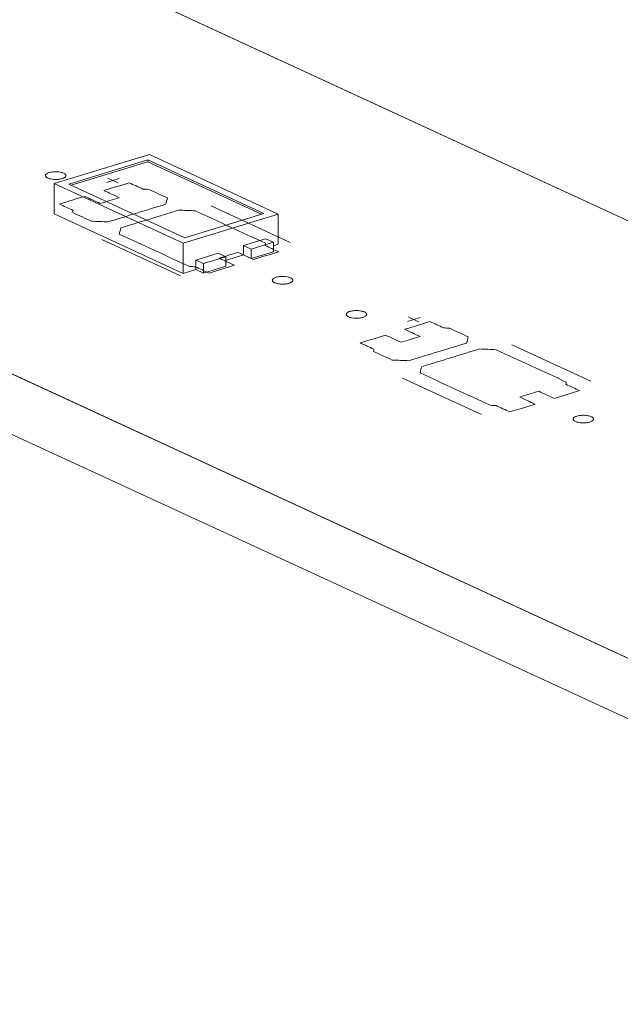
# Model space of a CAD drawing. Header units: inches. Extents: x -30 to 641, y 180 to 601.
# Tile 41 of 234: x 239 to 253, y 276 to 301. Entities that reach past the tile are written whole.
import ezdxf

# ---------------------------------------------------------------- set-up
doc = ezdxf.new("R2010")
doc.units = ezdxf.units.IN
doc.header["$MEASUREMENT"] = 0
doc.layers.add('1', color=7, linetype='Continuous')

# ---------------------------------------------------------------- blocks, each defined once
blk = doc.blocks.new('block 2906')
at = {"layer": '1', "color": 155, "lineweight": 18, "true_color": 0x4c7299}
blk.add_lwpolyline([(199.734, 320.52), (275.622, 285.513)], dxfattribs=at)
blk = doc.blocks.new('block 2919')
at = {"layer": '1', "color": 155, "lineweight": 18, "true_color": 0x4c7299}
blk.add_lwpolyline([(268.82, 277.947), (192.931, 312.954)], dxfattribs=at)
blk = doc.blocks.new('block 2996')
at = {"layer": '1', "color": 155, "lineweight": 18, "true_color": 0x4c7299}
blk.add_lwpolyline([(245.111, 295.802), (241.955, 297.258)], dxfattribs=at)
blk = doc.blocks.new('block 2997')
at = {"layer": '1', "color": 155, "lineweight": 18, "true_color": 0x4c7299}
blk.add_lwpolyline([(239.628, 296.547), (242.784, 295.091)], dxfattribs=at)
blk = doc.blocks.new('block 2998')
at = {"layer": '1', "color": 155, "lineweight": 18, "true_color": 0x4c7299}
blk.add_lwpolyline([(244.76, 295.816), (242.821, 295.223)], dxfattribs=at)
blk = doc.blocks.new('block 2999')
at = {"layer": '1', "color": 155, "lineweight": 18, "true_color": 0x4c7299}
blk.add_lwpolyline([(241.919, 297.126), (244.76, 295.816)], dxfattribs=at)
blk = doc.blocks.new('block 3000')
at = {"layer": '1', "color": 155, "lineweight": 18, "true_color": 0x4c7299}
blk.add_lwpolyline([(241.955, 297.258), (239.628, 296.547)], dxfattribs=at)
blk = doc.blocks.new('block 3001')
at = {"layer": '1', "color": 155, "lineweight": 18, "true_color": 0x4c7299}
blk.add_lwpolyline([(239.98, 296.534), (241.919, 297.126)], dxfattribs=at)
blk = doc.blocks.new('block 3002')
at = {"layer": '1', "color": 155, "lineweight": 18, "true_color": 0x4c7299}
blk.add_lwpolyline([(242.821, 295.223), (239.98, 296.534)], dxfattribs=at)
blk = doc.blocks.new('block 3003')
at = {"layer": '1', "color": 155, "lineweight": 18, "true_color": 0x4c7299}
blk.add_lwpolyline([(243.284, 294.589), (243.095, 294.676)], dxfattribs=at)
blk = doc.blocks.new('block 3004')
at = {"layer": '1', "color": 155, "lineweight": 18, "true_color": 0x4c7299}
blk.add_lwpolyline([(244.99, 295.11), (244.801, 295.198)], dxfattribs=at)
blk = doc.blocks.new('block 3005')
at = {"layer": '1', "color": 155, "lineweight": 18, "true_color": 0x4c7299}
blk.add_lwpolyline([(243.827, 294.755), (243.284, 294.589)], dxfattribs=at)
blk = doc.blocks.new('block 3006')
at = {"layer": '1', "color": 155, "lineweight": 18, "true_color": 0x4c7299}
blk.add_lwpolyline([(244.447, 294.944), (244.99, 295.11)], dxfattribs=at)
blk = doc.blocks.new('block 3007')
at = {"layer": '1', "color": 155, "lineweight": 18, "true_color": 0x4c7299}
blk.add_lwpolyline([(244.258, 295.032), (244.447, 294.944)], dxfattribs=at)
blk = doc.blocks.new('block 3008')
at = {"layer": '1', "color": 155, "lineweight": 18, "true_color": 0x4c7299}
blk.add_lwpolyline([(242.784, 295.091), (245.111, 295.802)], dxfattribs=at)
blk = doc.blocks.new('block 3540')
at = {"layer": '1', "color": 155, "lineweight": 18, "true_color": 0x4c7299}
blk.add_lwpolyline([(243.638, 294.842), (243.827, 294.755)], dxfattribs=at)
blk = doc.blocks.new('block 3844')
at = {"layer": '1', "color": 155, "lineweight": 18, "true_color": 0x4c7299}
blk.add_lwpolyline([(268.82, 276.464), (192.931, 311.471)], dxfattribs=at)
blk = doc.blocks.new('block 3962')
at = {"layer": '1', "color": 155, "lineweight": 18, "true_color": 0x4c7299}
blk.add_lwpolyline([(239.628, 296.547), (239.628, 295.806)], dxfattribs=at)
blk = doc.blocks.new('block 3963')
at = {"layer": '1', "color": 155, "lineweight": 18, "true_color": 0x4c7299}
blk.add_lwpolyline([(242.784, 295.091), (242.784, 294.35)], dxfattribs=at)
blk = doc.blocks.new('block 3964')
at = {"layer": '1', "color": 155, "lineweight": 18, "true_color": 0x4c7299}
blk.add_lwpolyline([(245.111, 295.802), (245.111, 295.061)], dxfattribs=at)
blk = doc.blocks.new('block 3965')
at = {"layer": '1', "color": 155, "lineweight": 18, "true_color": 0x4c7299}
blk.add_lwpolyline([(241.919, 297.08), (241.919, 297.126)], dxfattribs=at)
blk = doc.blocks.new('block 3966')
at = {"layer": '1', "color": 155, "lineweight": 18, "true_color": 0x4c7299}
blk.add_lwpolyline([(240.04, 296.506), (241.919, 297.08)], dxfattribs=at)
blk = doc.blocks.new('block 3967')
at = {"layer": '1', "color": 155, "lineweight": 18, "true_color": 0x4c7299}
blk.add_lwpolyline([(241.919, 297.08), (244.699, 295.797)], dxfattribs=at)
blk = doc.blocks.new('block 3968')
at = {"layer": '1', "color": 155, "lineweight": 18, "true_color": 0x4c7299}
blk.add_lwpolyline([(243.095, 294.676), (243.095, 294.445)], dxfattribs=at)
blk = doc.blocks.new('block 3969')
at = {"layer": '1', "color": 155, "lineweight": 18, "true_color": 0x4c7299}
blk.add_lwpolyline([(244.258, 295.032), (244.258, 294.8)], dxfattribs=at)
blk = doc.blocks.new('block 3970')
at = {"layer": '1', "color": 155, "lineweight": 18, "true_color": 0x4c7299}
blk.add_lwpolyline([(243.095, 294.676), (243.638, 294.842)], dxfattribs=at)
blk = doc.blocks.new('block 3971')
at = {"layer": '1', "color": 155, "lineweight": 18, "true_color": 0x4c7299}
blk.add_lwpolyline([(243.827, 294.755), (243.827, 294.523)], dxfattribs=at)
blk = doc.blocks.new('block 3972')
at = {"layer": '1', "color": 155, "lineweight": 18, "true_color": 0x4c7299}
blk.add_lwpolyline([(243.284, 294.589), (243.284, 294.357)], dxfattribs=at)
blk = doc.blocks.new('block 3973')
at = {"layer": '1', "color": 155, "lineweight": 18, "true_color": 0x4c7299}
blk.add_lwpolyline([(244.447, 294.944), (244.447, 294.713)], dxfattribs=at)
blk = doc.blocks.new('block 3974')
at = {"layer": '1', "color": 155, "lineweight": 18, "true_color": 0x4c7299}
blk.add_lwpolyline([(244.99, 295.11), (244.99, 294.879)], dxfattribs=at)
blk = doc.blocks.new('block 3975')
at = {"layer": '1', "color": 155, "lineweight": 18, "true_color": 0x4c7299}
blk.add_lwpolyline([(244.801, 295.198), (244.258, 295.032)], dxfattribs=at)
blk = doc.blocks.new('block 3976')
at = {"layer": '1', "color": 155, "lineweight": 18, "true_color": 0x4c7299}
blk.add_lwpolyline([(243.827, 294.523), (243.284, 294.357)], dxfattribs=at)
blk = doc.blocks.new('block 3977')
at = {"layer": '1', "color": 155, "lineweight": 18, "true_color": 0x4c7299}
blk.add_lwpolyline([(244.447, 294.713), (244.99, 294.879)], dxfattribs=at)
blk = doc.blocks.new('block 3978')
at = {"layer": '1', "color": 155, "lineweight": 18, "true_color": 0x4c7299}
blk.add_lwpolyline([(244.258, 294.8), (244.447, 294.713)], dxfattribs=at)
blk = doc.blocks.new('block 3979')
at = {"layer": '1', "color": 155, "lineweight": 18, "true_color": 0x4c7299}
blk.add_lwpolyline([(243.284, 294.357), (243.095, 294.445)], dxfattribs=at)
blk = doc.blocks.new('block 3980')
at = {"layer": '1', "color": 155, "lineweight": 18, "true_color": 0x4c7299}
blk.add_lwpolyline([(242.784, 294.35), (243.095, 294.445)], dxfattribs=at)
blk = doc.blocks.new('block 3981')
at = {"layer": '1', "color": 155, "lineweight": 18, "true_color": 0x4c7299}
blk.add_lwpolyline([(244.99, 295.024), (245.111, 295.061)], dxfattribs=at)
blk = doc.blocks.new('block 3982')
at = {"layer": '1', "color": 155, "lineweight": 18, "true_color": 0x4c7299}
blk.add_lwpolyline([(243.827, 294.668), (244.258, 294.8)], dxfattribs=at)
blk = doc.blocks.new('block 3983')
at = {"layer": '1', "color": 155, "lineweight": 18, "true_color": 0x4c7299}
blk.add_lwpolyline([(239.628, 295.806), (242.784, 294.35)], dxfattribs=at)
blk = doc.blocks.new('block 4689')
at = {"layer": '1', "color": 18, "lineweight": 13, "true_color": 0x4c0000}
blk.add_lwpolyline([(199.734, 320.52), (275.622, 285.513)], dxfattribs=at)
blk = doc.blocks.new('block 4690')
at = {"layer": '1', "color": 18, "lineweight": 13, "true_color": 0x4c0000}
blk.add_lwpolyline([(268.82, 277.947), (192.931, 312.954)], dxfattribs=at)
blk = doc.blocks.new('block 4692')
at = {"layer": '1', "color": 18, "lineweight": 13, "true_color": 0x4c0000}
blk.add_lwpolyline([(268.82, 277.947), (192.931, 312.954)], dxfattribs=at)
blk = doc.blocks.new('block 4693')
at = {"layer": '1', "color": 18, "lineweight": 13, "true_color": 0x4c0000}
blk.add_lwpolyline([(199.734, 320.52), (275.622, 285.513)], dxfattribs=at)
blk = doc.blocks.new('block 4751')
at = {"layer": '1', "color": 18, "lineweight": 13, "true_color": 0x4c0000}
blk.add_lwpolyline([(242.719, 294.29), (240.787, 295.181)], dxfattribs=at)
blk = doc.blocks.new('block 4763')
at = {"layer": '1', "color": 252, "lineweight": 13, "true_color": 0x848484}
blk.add_lwpolyline([(250.083, 290.893), (248.152, 291.784)], dxfattribs=at)
blk = doc.blocks.new('block 4880')
at = {"layer": '1', "color": 18, "lineweight": 13, "true_color": 0x4c0000}
blk.add_lwpolyline([(245.398, 295.108), (243.466, 295.999)], dxfattribs=at)
blk = doc.blocks.new('block 4881')
at = {"layer": '1', "color": 18, "lineweight": 13, "true_color": 0x4c0000}
blk.add_lwpolyline([(240.937, 296.678), (241.19, 296.562)], dxfattribs=at)
blk = doc.blocks.new('block 4882')
at = {"layer": '1', "color": 18, "lineweight": 13, "true_color": 0x4c0000}
blk.add_lwpolyline([(240.908, 296.573), (241.219, 296.668)], dxfattribs=at)
blk = doc.blocks.new('block 4916')
at = {"layer": '1', "color": 252, "lineweight": 13, "true_color": 0x848484}
blk.add_lwpolyline([(252.762, 291.711), (250.83, 292.602)], dxfattribs=at)
blk = doc.blocks.new('block 4917')
at = {"layer": '1', "color": 252, "lineweight": 13, "true_color": 0x848484}
blk.add_lwpolyline([(248.302, 293.281), (248.554, 293.165)], dxfattribs=at)
blk = doc.blocks.new('block 4918')
at = {"layer": '1', "color": 252, "lineweight": 13, "true_color": 0x848484}
blk.add_lwpolyline([(248.273, 293.176), (248.583, 293.271)], dxfattribs=at)
blk = doc.blocks.new('block 4956')
at = {"layer": '1', "color": 18, "lineweight": 13, "true_color": 0x4c0000}
blk.add_lwpolyline([(242.719, 294.29), (240.787, 295.181)], dxfattribs=at)
blk = doc.blocks.new('block 4962')
at = {"layer": '1', "color": 18, "lineweight": 13, "true_color": 0x4c0000}
blk.add_lwpolyline([(240.937, 296.678), (241.19, 296.562)], dxfattribs=at)
blk = doc.blocks.new('block 4970')
at = {"layer": '1', "color": 18, "lineweight": 13, "true_color": 0x4c0000}
blk.add_lwpolyline([(245.398, 295.108), (243.466, 295.999)], dxfattribs=at)
blk = doc.blocks.new('block 4976')
at = {"layer": '1', "color": 18, "lineweight": 13, "true_color": 0x4c0000}
blk.add_lwpolyline([(240.908, 296.573), (241.219, 296.668)], dxfattribs=at)
blk = doc.blocks.new('block 5071')
at = {"layer": '1', "color": 252, "lineweight": 13, "true_color": 0x848484}
blk.add_lwpolyline([(250.083, 290.893), (248.152, 291.784)], dxfattribs=at)
blk = doc.blocks.new('block 5072')
at = {"layer": '1', "color": 252, "lineweight": 13, "true_color": 0x848484}
blk.add_lwpolyline([(248.273, 293.176), (248.583, 293.271)], dxfattribs=at)
blk = doc.blocks.new('block 5073')
at = {"layer": '1', "color": 252, "lineweight": 13, "true_color": 0x848484}
blk.add_lwpolyline([(248.302, 293.281), (248.554, 293.165)], dxfattribs=at)
blk = doc.blocks.new('block 5074')
at = {"layer": '1', "color": 252, "lineweight": 13, "true_color": 0x848484}
blk.add_lwpolyline([(252.762, 291.711), (250.83, 292.602)], dxfattribs=at)
blk = doc.blocks.new('block 8458')
at = {"layer": '1', "color": 18, "lineweight": 13, "true_color": 0x4c0000}
for points in [[(268.82, 277.947), (221.599, 299.729), (197.988, 310.621), (195.037, 311.982), (193.561, 312.663)], [(189.956, 325.03), (195.859, 322.308), (196.597, 321.967), (196.357, 321.66), (195.823, 320.809), (197.582, 320.236), (199.773, 320.502), (223.384, 309.611), (270.605, 287.828)]]:
    blk.add_lwpolyline(points, dxfattribs=at)
blk = doc.blocks.new('block 8519')
at = {"layer": '1', "color": 18, "lineweight": 13, "true_color": 0x4c0000}
blk.add_lwpolyline([(239.503, 296.816), (239.522, 296.821), (239.542, 296.826), (239.565, 296.83), (239.588, 296.833), (239.612, 296.835), (239.637, 296.837), (239.687, 296.837), (239.711, 296.835), (239.735, 296.833), (239.778, 296.826), (239.799, 296.821), (239.819, 296.816), (239.838, 296.81), (239.854, 296.803), (239.869, 296.795), (239.882, 296.787), (239.892, 296.778), (239.9, 296.77), (239.906, 296.761), (239.909, 296.752), (239.911, 296.743), (239.909, 296.734), (239.906, 296.725), (239.9, 296.716), (239.891, 296.707), (239.88, 296.698), (239.867, 296.69), (239.852, 296.683), (239.836, 296.676), (239.818, 296.67), (239.799, 296.665), (239.778, 296.661), (239.756, 296.657), (239.733, 296.653), (239.708, 296.651), (239.684, 296.65), (239.634, 296.65), (239.61, 296.651), (239.586, 296.654), (239.543, 296.661), (239.522, 296.665), (239.502, 296.671), (239.483, 296.677), (239.466, 296.684), (239.452, 296.692), (239.439, 296.7), (239.429, 296.708), (239.421, 296.717), (239.415, 296.725), (239.412, 296.734), (239.41, 296.743), (239.412, 296.752), (239.415, 296.762), (239.421, 296.771), (239.43, 296.78), (239.441, 296.788), (239.454, 296.796), (239.469, 296.804), (239.485, 296.81), (239.503, 296.816)], dxfattribs=at)
blk = doc.blocks.new('block 8520')
at = {"layer": '1', "color": 18, "lineweight": 13, "true_color": 0x4c0000}
blk.add_lwpolyline([(245.057, 294.254), (245.076, 294.259), (245.097, 294.264), (245.119, 294.268), (245.143, 294.271), (245.167, 294.273), (245.192, 294.274), (245.242, 294.274), (245.266, 294.273), (245.289, 294.271), (245.333, 294.264), (245.354, 294.259), (245.374, 294.254), (245.392, 294.247), (245.409, 294.24), (245.424, 294.233), (245.437, 294.225), (245.447, 294.216), (245.455, 294.207), (245.461, 294.199), (245.464, 294.19), (245.465, 294.181), (245.464, 294.172), (245.46, 294.163), (245.454, 294.153), (245.446, 294.145), (245.435, 294.136), (245.422, 294.128), (245.407, 294.121), (245.391, 294.114), (245.373, 294.108), (245.354, 294.103), (245.333, 294.098), (245.311, 294.094), (245.288, 294.091), (245.263, 294.089), (245.238, 294.087), (245.189, 294.088), (245.164, 294.089), (245.141, 294.091), (245.097, 294.098), (245.076, 294.103), (245.057, 294.108), (245.038, 294.115), (245.021, 294.122), (245.006, 294.129), (244.994, 294.137), (244.983, 294.146), (244.975, 294.154), (244.97, 294.163), (244.966, 294.172), (244.965, 294.181), (244.966, 294.19), (244.97, 294.199), (244.976, 294.208), (244.985, 294.217), (244.995, 294.226), (245.008, 294.234), (245.023, 294.241), (245.04, 294.248), (245.057, 294.254)], dxfattribs=at)
blk = doc.blocks.new('block 8521')
at = {"layer": '1', "color": 18, "lineweight": 13, "true_color": 0x4c0000}
blk.add_open_spline([(244.501, 294.689), (244.708, 294.752), (244.915, 294.815), (245.122, 294.878), (245.01, 294.93), (244.898, 294.981), (244.787, 295.033), (244.79, 295.051), (244.793, 295.069), (244.797, 295.088), (244.224, 295.352), (243.651, 295.616), (243.078, 295.881), (242.943, 295.886), (242.807, 295.891), (242.672, 295.897), (242.2, 295.753), (241.729, 295.608), (241.257, 295.464), (241.244, 295.414), (241.23, 295.363), (241.217, 295.312), (241.789, 295.048), (242.362, 294.783), (242.935, 294.519), (242.984, 294.516), (243.032, 294.514), (243.081, 294.511), (243.192, 294.46), (243.304, 294.409), (243.415, 294.357), (243.622, 294.42), (243.829, 294.483), (244.036, 294.547), (243.909, 294.605), (243.783, 294.663), (243.657, 294.721), (243.812, 294.769), (243.967, 294.816), (244.122, 294.864), (244.249, 294.805), (244.375, 294.747), (244.501, 294.689)], degree=3, knots=[0, 0, 0, 0, 1, 1, 1, 2, 2, 2, 3, 3, 3, 4, 4, 4, 5, 5, 5, 6, 6, 6, 7, 7, 7, 8, 8, 8, 9, 9, 9, 10, 10, 10, 11, 11, 11, 12, 12, 12, 13, 13, 13, 14, 14, 14, 14], dxfattribs=at)
blk = doc.blocks.new('block 8522')
at = {"layer": '1', "color": 18, "lineweight": 13, "true_color": 0x4c0000}
blk.add_open_spline([(244.501, 294.689), (244.708, 294.752), (244.915, 294.815), (245.122, 294.878), (245.01, 294.93), (244.898, 294.981), (244.787, 295.033), (244.79, 295.051), (244.793, 295.069), (244.797, 295.088), (244.224, 295.352), (243.651, 295.616), (243.078, 295.881), (242.943, 295.886), (242.807, 295.891), (242.672, 295.897), (242.2, 295.753), (241.729, 295.608), (241.257, 295.464), (241.244, 295.414), (241.23, 295.363), (241.217, 295.312), (241.789, 295.048), (242.362, 294.783), (242.935, 294.519), (242.984, 294.516), (243.032, 294.514), (243.081, 294.511), (243.192, 294.46), (243.304, 294.409), (243.415, 294.357), (243.622, 294.42), (243.829, 294.483), (244.036, 294.547), (243.909, 294.605), (243.783, 294.663), (243.657, 294.721), (243.812, 294.769), (243.967, 294.816), (244.122, 294.864), (244.249, 294.805), (244.375, 294.747), (244.501, 294.689)], degree=3, knots=[0, 0, 0, 0, 1, 1, 1, 2, 2, 2, 3, 3, 3, 4, 4, 4, 5, 5, 5, 6, 6, 6, 7, 7, 7, 8, 8, 8, 9, 9, 9, 10, 10, 10, 11, 11, 11, 12, 12, 12, 13, 13, 13, 14, 14, 14, 14], dxfattribs=at)
blk = doc.blocks.new('block 8523')
at = {"layer": '1', "color": 18, "lineweight": 13, "true_color": 0x4c0000}
blk.add_open_spline([(242.397, 296.195), (242.383, 296.144), (242.37, 296.093), (242.356, 296.042), (241.885, 295.898), (241.413, 295.754), (240.941, 295.61), (240.806, 295.615), (240.671, 295.621), (240.535, 295.626), (240.383, 295.696), (240.231, 295.766), (240.079, 295.837), (240.082, 295.855), (240.086, 295.873), (240.089, 295.891), (239.977, 295.943), (239.866, 295.994), (239.754, 296.046), (239.961, 296.109), (240.168, 296.172), (240.375, 296.235), (240.501, 296.177), (240.627, 296.119), (240.753, 296.061), (240.908, 296.108), (241.064, 296.156), (241.219, 296.203), (241.092, 296.261), (240.966, 296.319), (240.84, 296.378), (241.047, 296.441), (241.254, 296.504), (241.46, 296.567), (241.572, 296.516), (241.684, 296.464), (241.795, 296.413), (241.844, 296.41), (241.892, 296.408), (241.94, 296.405), (242.092, 296.335), (242.245, 296.265), (242.397, 296.195)], degree=3, knots=[0, 0, 0, 0, 1, 1, 1, 2, 2, 2, 3, 3, 3, 4, 4, 4, 5, 5, 5, 6, 6, 6, 7, 7, 7, 8, 8, 8, 9, 9, 9, 10, 10, 10, 11, 11, 11, 12, 12, 12, 13, 13, 13, 14, 14, 14, 14], dxfattribs=at)
blk = doc.blocks.new('block 8524')
at = {"layer": '1', "color": 18, "lineweight": 13, "true_color": 0x4c0000}
blk.add_open_spline([(242.397, 296.195), (242.383, 296.144), (242.37, 296.093), (242.356, 296.042), (241.885, 295.898), (241.413, 295.754), (240.941, 295.61), (240.806, 295.615), (240.671, 295.621), (240.535, 295.626), (240.383, 295.696), (240.231, 295.766), (240.079, 295.837), (240.082, 295.855), (240.086, 295.873), (240.089, 295.891), (239.977, 295.943), (239.866, 295.994), (239.754, 296.046), (239.961, 296.109), (240.168, 296.172), (240.375, 296.235), (240.501, 296.177), (240.627, 296.119), (240.753, 296.061), (240.908, 296.108), (241.064, 296.156), (241.219, 296.203), (241.092, 296.261), (240.966, 296.319), (240.84, 296.378), (241.047, 296.441), (241.254, 296.504), (241.46, 296.567), (241.572, 296.516), (241.684, 296.464), (241.795, 296.413), (241.844, 296.41), (241.892, 296.408), (241.94, 296.405), (242.092, 296.335), (242.245, 296.265), (242.397, 296.195)], degree=3, knots=[0, 0, 0, 0, 1, 1, 1, 2, 2, 2, 3, 3, 3, 4, 4, 4, 5, 5, 5, 6, 6, 6, 7, 7, 7, 8, 8, 8, 9, 9, 9, 10, 10, 10, 11, 11, 11, 12, 12, 12, 13, 13, 13, 14, 14, 14, 14], dxfattribs=at)
blk = doc.blocks.new('block 8663')
at = {"layer": '1', "color": 252, "lineweight": 13, "true_color": 0x848484}
blk.add_lwpolyline([(246.867, 293.419), (246.886, 293.424), (246.907, 293.429), (246.929, 293.433), (246.952, 293.436), (246.977, 293.438), (247.002, 293.44), (247.051, 293.44), (247.076, 293.438), (247.099, 293.436), (247.143, 293.429), (247.164, 293.424), (247.183, 293.419), (247.202, 293.413), (247.219, 293.406), (247.234, 293.398), (247.246, 293.39), (247.257, 293.381), (247.265, 293.373), (247.27, 293.364), (247.274, 293.355), (247.275, 293.346), (247.274, 293.337), (247.27, 293.328), (247.264, 293.319), (247.255, 293.31), (247.244, 293.301), (247.231, 293.293), (247.217, 293.286), (247.2, 293.279), (247.183, 293.273), (247.163, 293.268), (247.143, 293.263), (247.12, 293.259), (247.097, 293.256), (247.073, 293.254), (247.048, 293.253), (246.998, 293.253), (246.974, 293.254), (246.951, 293.257), (246.907, 293.263), (246.886, 293.268), (246.866, 293.274), (246.848, 293.28), (246.831, 293.287), (246.816, 293.295), (246.803, 293.303), (246.793, 293.311), (246.785, 293.32), (246.779, 293.328), (246.776, 293.337), (246.775, 293.346), (246.776, 293.355), (246.779, 293.365), (246.786, 293.374), (246.794, 293.383), (246.805, 293.391), (246.818, 293.399), (246.833, 293.406), (246.849, 293.413), (246.867, 293.419)], dxfattribs=at)
blk = doc.blocks.new('block 8664')
at = {"layer": '1', "color": 252, "lineweight": 13, "true_color": 0x848484}
blk.add_lwpolyline([(252.422, 290.857), (252.441, 290.862), (252.461, 290.867), (252.484, 290.871), (252.507, 290.874), (252.531, 290.876), (252.556, 290.877), (252.606, 290.877), (252.63, 290.876), (252.654, 290.874), (252.697, 290.867), (252.718, 290.862), (252.738, 290.856), (252.757, 290.85), (252.773, 290.843), (252.788, 290.836), (252.801, 290.827), (252.811, 290.819), (252.819, 290.81), (252.825, 290.802), (252.828, 290.793), (252.83, 290.784), (252.828, 290.775), (252.825, 290.766), (252.819, 290.756), (252.81, 290.748), (252.799, 290.739), (252.786, 290.731), (252.771, 290.724), (252.755, 290.717), (252.737, 290.711), (252.718, 290.706), (252.697, 290.701), (252.675, 290.697), (252.652, 290.694), (252.627, 290.692), (252.603, 290.69), (252.553, 290.691), (252.529, 290.692), (252.505, 290.694), (252.462, 290.701), (252.441, 290.706), (252.421, 290.711), (252.402, 290.718), (252.385, 290.725), (252.371, 290.732), (252.358, 290.74), (252.348, 290.749), (252.34, 290.757), (252.334, 290.766), (252.331, 290.775), (252.329, 290.784), (252.331, 290.793), (252.334, 290.802), (252.34, 290.811), (252.349, 290.82), (252.36, 290.829), (252.373, 290.837), (252.387, 290.844), (252.404, 290.851), (252.422, 290.857)], dxfattribs=at)
blk = doc.blocks.new('block 8665')
at = {"layer": '1', "color": 252, "lineweight": 13, "true_color": 0x848484}
blk.add_open_spline([(251.865, 291.292), (252.072, 291.355), (252.279, 291.418), (252.486, 291.481), (252.374, 291.533), (252.263, 291.584), (252.151, 291.636), (252.154, 291.654), (252.158, 291.672), (252.161, 291.691), (251.588, 291.955), (251.015, 292.219), (250.442, 292.483), (250.307, 292.489), (250.172, 292.494), (250.036, 292.5), (249.565, 292.356), (249.093, 292.211), (248.621, 292.067), (248.608, 292.016), (248.594, 291.966), (248.581, 291.915), (249.154, 291.65), (249.727, 291.386), (250.3, 291.122), (250.348, 291.119), (250.396, 291.117), (250.445, 291.114), (250.556, 291.063), (250.668, 291.011), (250.779, 290.96), (250.986, 291.023), (251.193, 291.086), (251.4, 291.15), (251.274, 291.208), (251.147, 291.266), (251.021, 291.324), (251.176, 291.372), (251.331, 291.419), (251.487, 291.466), (251.613, 291.408), (251.739, 291.35), (251.865, 291.292)], degree=3, knots=[0, 0, 0, 0, 1, 1, 1, 2, 2, 2, 3, 3, 3, 4, 4, 4, 5, 5, 5, 6, 6, 6, 7, 7, 7, 8, 8, 8, 9, 9, 9, 10, 10, 10, 11, 11, 11, 12, 12, 12, 13, 13, 13, 14, 14, 14, 14], dxfattribs=at)
blk = doc.blocks.new('block 8666')
at = {"layer": '1', "color": 252, "lineweight": 13, "true_color": 0x848484}
blk.add_open_spline([(251.865, 291.292), (252.072, 291.355), (252.279, 291.418), (252.486, 291.481), (252.374, 291.533), (252.263, 291.584), (252.151, 291.636), (252.154, 291.654), (252.158, 291.672), (252.161, 291.691), (251.588, 291.955), (251.015, 292.219), (250.442, 292.483), (250.307, 292.489), (250.172, 292.494), (250.036, 292.5), (249.565, 292.356), (249.093, 292.211), (248.621, 292.067), (248.608, 292.016), (248.594, 291.966), (248.581, 291.915), (249.154, 291.65), (249.727, 291.386), (250.3, 291.122), (250.348, 291.119), (250.396, 291.117), (250.445, 291.114), (250.556, 291.063), (250.668, 291.011), (250.779, 290.96), (250.986, 291.023), (251.193, 291.086), (251.4, 291.15), (251.274, 291.208), (251.147, 291.266), (251.021, 291.324), (251.176, 291.372), (251.331, 291.419), (251.487, 291.466), (251.613, 291.408), (251.739, 291.35), (251.865, 291.292)], degree=3, knots=[0, 0, 0, 0, 1, 1, 1, 2, 2, 2, 3, 3, 3, 4, 4, 4, 5, 5, 5, 6, 6, 6, 7, 7, 7, 8, 8, 8, 9, 9, 9, 10, 10, 10, 11, 11, 11, 12, 12, 12, 13, 13, 13, 14, 14, 14, 14], dxfattribs=at)
blk = doc.blocks.new('block 8667')
at = {"layer": '1', "color": 252, "lineweight": 13, "true_color": 0x848484}
blk.add_open_spline([(249.761, 292.798), (249.748, 292.747), (249.734, 292.696), (249.721, 292.645), (249.249, 292.501), (248.777, 292.357), (248.306, 292.213), (248.17, 292.218), (248.035, 292.224), (247.9, 292.229), (247.747, 292.299), (247.595, 292.369), (247.443, 292.44), (247.446, 292.458), (247.45, 292.476), (247.453, 292.494), (247.342, 292.546), (247.23, 292.597), (247.118, 292.649), (247.325, 292.712), (247.532, 292.775), (247.739, 292.838), (247.865, 292.78), (247.991, 292.722), (248.118, 292.664), (248.273, 292.711), (248.428, 292.758), (248.583, 292.806), (248.457, 292.864), (248.33, 292.922), (248.204, 292.981), (248.411, 293.044), (248.618, 293.107), (248.825, 293.17), (248.936, 293.119), (249.048, 293.067), (249.159, 293.016), (249.208, 293.013), (249.256, 293.011), (249.305, 293.008), (249.457, 292.938), (249.609, 292.868), (249.761, 292.798)], degree=3, knots=[0, 0, 0, 0, 1, 1, 1, 2, 2, 2, 3, 3, 3, 4, 4, 4, 5, 5, 5, 6, 6, 6, 7, 7, 7, 8, 8, 8, 9, 9, 9, 10, 10, 10, 11, 11, 11, 12, 12, 12, 13, 13, 13, 14, 14, 14, 14], dxfattribs=at)
blk = doc.blocks.new('block 8668')
at = {"layer": '1', "color": 252, "lineweight": 13, "true_color": 0x848484}
blk.add_open_spline([(249.761, 292.798), (249.748, 292.747), (249.734, 292.696), (249.721, 292.645), (249.249, 292.501), (248.777, 292.357), (248.306, 292.213), (248.17, 292.218), (248.035, 292.224), (247.9, 292.229), (247.747, 292.299), (247.595, 292.369), (247.443, 292.44), (247.446, 292.458), (247.45, 292.476), (247.453, 292.494), (247.342, 292.546), (247.23, 292.597), (247.118, 292.649), (247.325, 292.712), (247.532, 292.775), (247.739, 292.838), (247.865, 292.78), (247.991, 292.722), (248.118, 292.664), (248.273, 292.711), (248.428, 292.758), (248.583, 292.806), (248.457, 292.864), (248.33, 292.922), (248.204, 292.981), (248.411, 293.044), (248.618, 293.107), (248.825, 293.17), (248.936, 293.119), (249.048, 293.067), (249.159, 293.016), (249.208, 293.013), (249.256, 293.011), (249.305, 293.008), (249.457, 292.938), (249.609, 292.868), (249.761, 292.798)], degree=3, knots=[0, 0, 0, 0, 1, 1, 1, 2, 2, 2, 3, 3, 3, 4, 4, 4, 5, 5, 5, 6, 6, 6, 7, 7, 7, 8, 8, 8, 9, 9, 9, 10, 10, 10, 11, 11, 11, 12, 12, 12, 13, 13, 13, 14, 14, 14, 14], dxfattribs=at)
blk = doc.blocks.new('block 9003')
at = {"layer": '1', "color": 18, "lineweight": 13, "true_color": 0x4c0000}
blk.add_lwpolyline([(245.057, 294.254), (245.076, 294.259), (245.097, 294.264), (245.119, 294.268), (245.143, 294.271), (245.167, 294.273), (245.192, 294.274), (245.242, 294.274), (245.266, 294.273), (245.289, 294.271), (245.333, 294.264), (245.354, 294.259), (245.374, 294.254), (245.392, 294.247), (245.409, 294.24), (245.424, 294.233), (245.437, 294.225), (245.447, 294.216), (245.455, 294.207), (245.461, 294.199), (245.464, 294.19), (245.465, 294.181), (245.464, 294.172), (245.46, 294.163), (245.454, 294.153), (245.446, 294.145), (245.435, 294.136), (245.422, 294.128), (245.407, 294.121), (245.391, 294.114), (245.373, 294.108), (245.354, 294.103), (245.333, 294.098), (245.311, 294.094), (245.288, 294.091), (245.263, 294.089), (245.238, 294.087), (245.189, 294.088), (245.164, 294.089), (245.141, 294.091), (245.097, 294.098), (245.076, 294.103), (245.057, 294.108), (245.038, 294.115), (245.021, 294.122), (245.006, 294.129), (244.994, 294.137), (244.983, 294.146), (244.975, 294.154), (244.97, 294.163), (244.966, 294.172), (244.965, 294.181), (244.966, 294.19), (244.97, 294.199), (244.976, 294.208), (244.985, 294.217), (244.995, 294.226), (245.008, 294.234), (245.023, 294.241), (245.04, 294.248), (245.057, 294.254)], dxfattribs=at)
blk = doc.blocks.new('block 9008')
at = {"layer": '1', "color": 18, "lineweight": 13, "true_color": 0x4c0000}
blk.add_open_spline([(242.397, 296.195), (242.383, 296.144), (242.37, 296.093), (242.356, 296.042), (241.885, 295.898), (241.413, 295.754), (240.941, 295.61), (240.806, 295.615), (240.671, 295.621), (240.535, 295.626), (240.383, 295.696), (240.231, 295.766), (240.079, 295.837), (240.082, 295.855), (240.086, 295.873), (240.089, 295.891), (239.977, 295.943), (239.866, 295.994), (239.754, 296.046), (239.961, 296.109), (240.168, 296.172), (240.375, 296.235), (240.501, 296.177), (240.627, 296.119), (240.753, 296.061), (240.908, 296.108), (241.064, 296.156), (241.219, 296.203), (241.092, 296.261), (240.966, 296.319), (240.84, 296.378), (241.047, 296.441), (241.254, 296.504), (241.46, 296.567), (241.572, 296.516), (241.684, 296.464), (241.795, 296.413), (241.844, 296.41), (241.892, 296.408), (241.94, 296.405), (242.092, 296.335), (242.245, 296.265), (242.397, 296.195)], degree=3, knots=[0, 0, 0, 0, 1, 1, 1, 2, 2, 2, 3, 3, 3, 4, 4, 4, 5, 5, 5, 6, 6, 6, 7, 7, 7, 8, 8, 8, 9, 9, 9, 10, 10, 10, 11, 11, 11, 12, 12, 12, 13, 13, 13, 14, 14, 14, 14], dxfattribs=at)
blk = doc.blocks.new('block 9010')
at = {"layer": '1', "color": 18, "lineweight": 13, "true_color": 0x4c0000}
blk.add_lwpolyline([(239.503, 296.816), (239.522, 296.821), (239.542, 296.826), (239.565, 296.83), (239.588, 296.833), (239.612, 296.835), (239.637, 296.837), (239.687, 296.837), (239.711, 296.835), (239.735, 296.833), (239.778, 296.826), (239.799, 296.821), (239.819, 296.816), (239.838, 296.81), (239.854, 296.803), (239.869, 296.795), (239.882, 296.787), (239.892, 296.778), (239.9, 296.77), (239.906, 296.761), (239.909, 296.752), (239.911, 296.743), (239.909, 296.734), (239.906, 296.725), (239.9, 296.716), (239.891, 296.707), (239.88, 296.698), (239.867, 296.69), (239.852, 296.683), (239.836, 296.676), (239.818, 296.67), (239.799, 296.665), (239.778, 296.661), (239.756, 296.657), (239.733, 296.653), (239.708, 296.651), (239.684, 296.65), (239.634, 296.65), (239.61, 296.651), (239.586, 296.654), (239.543, 296.661), (239.522, 296.665), (239.502, 296.671), (239.483, 296.677), (239.466, 296.684), (239.452, 296.692), (239.439, 296.7), (239.429, 296.708), (239.421, 296.717), (239.415, 296.725), (239.412, 296.734), (239.41, 296.743), (239.412, 296.752), (239.415, 296.762), (239.421, 296.771), (239.43, 296.78), (239.441, 296.788), (239.454, 296.796), (239.469, 296.804), (239.485, 296.81), (239.503, 296.816)], dxfattribs=at)
blk = doc.blocks.new('block 9016')
at = {"layer": '1', "color": 18, "lineweight": 13, "true_color": 0x4c0000}
blk.add_open_spline([(242.397, 296.195), (242.383, 296.144), (242.37, 296.093), (242.356, 296.042), (241.885, 295.898), (241.413, 295.754), (240.941, 295.61), (240.806, 295.615), (240.671, 295.621), (240.535, 295.626), (240.383, 295.696), (240.231, 295.766), (240.079, 295.837), (240.082, 295.855), (240.086, 295.873), (240.089, 295.891), (239.977, 295.943), (239.866, 295.994), (239.754, 296.046), (239.961, 296.109), (240.168, 296.172), (240.375, 296.235), (240.501, 296.177), (240.627, 296.119), (240.753, 296.061), (240.908, 296.108), (241.064, 296.156), (241.219, 296.203), (241.092, 296.261), (240.966, 296.319), (240.84, 296.378), (241.047, 296.441), (241.254, 296.504), (241.46, 296.567), (241.572, 296.516), (241.684, 296.464), (241.795, 296.413), (241.844, 296.41), (241.892, 296.408), (241.94, 296.405), (242.092, 296.335), (242.245, 296.265), (242.397, 296.195)], degree=3, knots=[0, 0, 0, 0, 1, 1, 1, 2, 2, 2, 3, 3, 3, 4, 4, 4, 5, 5, 5, 6, 6, 6, 7, 7, 7, 8, 8, 8, 9, 9, 9, 10, 10, 10, 11, 11, 11, 12, 12, 12, 13, 13, 13, 14, 14, 14, 14], dxfattribs=at)
blk = doc.blocks.new('block 9023')
at = {"layer": '1', "color": 18, "lineweight": 13, "true_color": 0x4c0000}
blk.add_open_spline([(244.501, 294.689), (244.708, 294.752), (244.915, 294.815), (245.122, 294.878), (245.01, 294.93), (244.898, 294.981), (244.787, 295.033), (244.79, 295.051), (244.793, 295.069), (244.797, 295.088), (244.224, 295.352), (243.651, 295.616), (243.078, 295.881), (242.943, 295.886), (242.807, 295.891), (242.672, 295.897), (242.2, 295.753), (241.729, 295.608), (241.257, 295.464), (241.244, 295.414), (241.23, 295.363), (241.217, 295.312), (241.789, 295.048), (242.362, 294.783), (242.935, 294.519), (242.984, 294.516), (243.032, 294.514), (243.081, 294.511), (243.192, 294.46), (243.304, 294.409), (243.415, 294.357), (243.622, 294.42), (243.829, 294.483), (244.036, 294.547), (243.909, 294.605), (243.783, 294.663), (243.657, 294.721), (243.812, 294.769), (243.967, 294.816), (244.122, 294.864), (244.249, 294.805), (244.375, 294.747), (244.501, 294.689)], degree=3, knots=[0, 0, 0, 0, 1, 1, 1, 2, 2, 2, 3, 3, 3, 4, 4, 4, 5, 5, 5, 6, 6, 6, 7, 7, 7, 8, 8, 8, 9, 9, 9, 10, 10, 10, 11, 11, 11, 12, 12, 12, 13, 13, 13, 14, 14, 14, 14], dxfattribs=at)
blk = doc.blocks.new('block 9032')
at = {"layer": '1', "color": 18, "lineweight": 13, "true_color": 0x4c0000}
blk.add_open_spline([(244.501, 294.689), (244.708, 294.752), (244.915, 294.815), (245.122, 294.878), (245.01, 294.93), (244.898, 294.981), (244.787, 295.033), (244.79, 295.051), (244.793, 295.069), (244.797, 295.088), (244.224, 295.352), (243.651, 295.616), (243.078, 295.881), (242.943, 295.886), (242.807, 295.891), (242.672, 295.897), (242.2, 295.753), (241.729, 295.608), (241.257, 295.464), (241.244, 295.414), (241.23, 295.363), (241.217, 295.312), (241.789, 295.048), (242.362, 294.783), (242.935, 294.519), (242.984, 294.516), (243.032, 294.514), (243.081, 294.511), (243.192, 294.46), (243.304, 294.409), (243.415, 294.357), (243.622, 294.42), (243.829, 294.483), (244.036, 294.547), (243.909, 294.605), (243.783, 294.663), (243.657, 294.721), (243.812, 294.769), (243.967, 294.816), (244.122, 294.864), (244.249, 294.805), (244.375, 294.747), (244.501, 294.689)], degree=3, knots=[0, 0, 0, 0, 1, 1, 1, 2, 2, 2, 3, 3, 3, 4, 4, 4, 5, 5, 5, 6, 6, 6, 7, 7, 7, 8, 8, 8, 9, 9, 9, 10, 10, 10, 11, 11, 11, 12, 12, 12, 13, 13, 13, 14, 14, 14, 14], dxfattribs=at)
blk = doc.blocks.new('block 9174')
at = {"layer": '1', "color": 252, "lineweight": 13, "true_color": 0x848484}
blk.add_lwpolyline([(252.422, 290.857), (252.441, 290.862), (252.461, 290.867), (252.484, 290.871), (252.507, 290.874), (252.531, 290.876), (252.556, 290.877), (252.606, 290.877), (252.63, 290.876), (252.654, 290.874), (252.697, 290.867), (252.718, 290.862), (252.738, 290.856), (252.757, 290.85), (252.773, 290.843), (252.788, 290.836), (252.801, 290.827), (252.811, 290.819), (252.819, 290.81), (252.825, 290.802), (252.828, 290.793), (252.83, 290.784), (252.828, 290.775), (252.825, 290.766), (252.819, 290.756), (252.81, 290.748), (252.799, 290.739), (252.786, 290.731), (252.771, 290.724), (252.755, 290.717), (252.737, 290.711), (252.718, 290.706), (252.697, 290.701), (252.675, 290.697), (252.652, 290.694), (252.627, 290.692), (252.603, 290.69), (252.553, 290.691), (252.529, 290.692), (252.505, 290.694), (252.462, 290.701), (252.441, 290.706), (252.421, 290.711), (252.402, 290.718), (252.385, 290.725), (252.371, 290.732), (252.358, 290.74), (252.348, 290.749), (252.34, 290.757), (252.334, 290.766), (252.331, 290.775), (252.329, 290.784), (252.331, 290.793), (252.334, 290.802), (252.34, 290.811), (252.349, 290.82), (252.36, 290.829), (252.373, 290.837), (252.387, 290.844), (252.404, 290.851), (252.422, 290.857)], dxfattribs=at)
blk = doc.blocks.new('block 9175')
at = {"layer": '1', "color": 252, "lineweight": 13, "true_color": 0x848484}
blk.add_lwpolyline([(246.867, 293.419), (246.886, 293.424), (246.907, 293.429), (246.929, 293.433), (246.952, 293.436), (246.977, 293.438), (247.002, 293.44), (247.051, 293.44), (247.076, 293.438), (247.099, 293.436), (247.143, 293.429), (247.164, 293.424), (247.183, 293.419), (247.202, 293.413), (247.219, 293.406), (247.234, 293.398), (247.246, 293.39), (247.257, 293.381), (247.265, 293.373), (247.27, 293.364), (247.274, 293.355), (247.275, 293.346), (247.274, 293.337), (247.27, 293.328), (247.264, 293.319), (247.255, 293.31), (247.244, 293.301), (247.231, 293.293), (247.217, 293.286), (247.2, 293.279), (247.183, 293.273), (247.163, 293.268), (247.143, 293.263), (247.12, 293.259), (247.097, 293.256), (247.073, 293.254), (247.048, 293.253), (246.998, 293.253), (246.974, 293.254), (246.951, 293.257), (246.907, 293.263), (246.886, 293.268), (246.866, 293.274), (246.848, 293.28), (246.831, 293.287), (246.816, 293.295), (246.803, 293.303), (246.793, 293.311), (246.785, 293.32), (246.779, 293.328), (246.776, 293.337), (246.775, 293.346), (246.776, 293.355), (246.779, 293.365), (246.786, 293.374), (246.794, 293.383), (246.805, 293.391), (246.818, 293.399), (246.833, 293.406), (246.849, 293.413), (246.867, 293.419)], dxfattribs=at)
blk = doc.blocks.new('block 9176')
at = {"layer": '1', "color": 252, "lineweight": 13, "true_color": 0x848484}
blk.add_open_spline([(249.761, 292.798), (249.748, 292.747), (249.734, 292.696), (249.721, 292.645), (249.249, 292.501), (248.777, 292.357), (248.306, 292.213), (248.17, 292.218), (248.035, 292.224), (247.9, 292.229), (247.747, 292.299), (247.595, 292.369), (247.443, 292.44), (247.446, 292.458), (247.45, 292.476), (247.453, 292.494), (247.342, 292.546), (247.23, 292.597), (247.118, 292.649), (247.325, 292.712), (247.532, 292.775), (247.739, 292.838), (247.865, 292.78), (247.991, 292.722), (248.118, 292.664), (248.273, 292.711), (248.428, 292.758), (248.583, 292.806), (248.457, 292.864), (248.33, 292.922), (248.204, 292.981), (248.411, 293.044), (248.618, 293.107), (248.825, 293.17), (248.936, 293.119), (249.048, 293.067), (249.159, 293.016), (249.208, 293.013), (249.256, 293.011), (249.305, 293.008), (249.457, 292.938), (249.609, 292.868), (249.761, 292.798)], degree=3, knots=[0, 0, 0, 0, 1, 1, 1, 2, 2, 2, 3, 3, 3, 4, 4, 4, 5, 5, 5, 6, 6, 6, 7, 7, 7, 8, 8, 8, 9, 9, 9, 10, 10, 10, 11, 11, 11, 12, 12, 12, 13, 13, 13, 14, 14, 14, 14], dxfattribs=at)
blk = doc.blocks.new('block 9177')
at = {"layer": '1', "color": 252, "lineweight": 13, "true_color": 0x848484}
blk.add_open_spline([(251.865, 291.292), (252.072, 291.355), (252.279, 291.418), (252.486, 291.481), (252.374, 291.533), (252.263, 291.584), (252.151, 291.636), (252.154, 291.654), (252.158, 291.672), (252.161, 291.691), (251.588, 291.955), (251.015, 292.219), (250.442, 292.483), (250.307, 292.489), (250.172, 292.494), (250.036, 292.5), (249.565, 292.356), (249.093, 292.211), (248.621, 292.067), (248.608, 292.016), (248.594, 291.966), (248.581, 291.915), (249.154, 291.65), (249.727, 291.386), (250.3, 291.122), (250.348, 291.119), (250.396, 291.117), (250.445, 291.114), (250.556, 291.063), (250.668, 291.011), (250.779, 290.96), (250.986, 291.023), (251.193, 291.086), (251.4, 291.15), (251.274, 291.208), (251.147, 291.266), (251.021, 291.324), (251.176, 291.372), (251.331, 291.419), (251.487, 291.466), (251.613, 291.408), (251.739, 291.35), (251.865, 291.292)], degree=3, knots=[0, 0, 0, 0, 1, 1, 1, 2, 2, 2, 3, 3, 3, 4, 4, 4, 5, 5, 5, 6, 6, 6, 7, 7, 7, 8, 8, 8, 9, 9, 9, 10, 10, 10, 11, 11, 11, 12, 12, 12, 13, 13, 13, 14, 14, 14, 14], dxfattribs=at)
blk = doc.blocks.new('block 9178')
at = {"layer": '1', "color": 252, "lineweight": 13, "true_color": 0x848484}
blk.add_open_spline([(251.865, 291.292), (252.072, 291.355), (252.279, 291.418), (252.486, 291.481), (252.374, 291.533), (252.263, 291.584), (252.151, 291.636), (252.154, 291.654), (252.158, 291.672), (252.161, 291.691), (251.588, 291.955), (251.015, 292.219), (250.442, 292.483), (250.307, 292.489), (250.172, 292.494), (250.036, 292.5), (249.565, 292.356), (249.093, 292.211), (248.621, 292.067), (248.608, 292.016), (248.594, 291.966), (248.581, 291.915), (249.154, 291.65), (249.727, 291.386), (250.3, 291.122), (250.348, 291.119), (250.396, 291.117), (250.445, 291.114), (250.556, 291.063), (250.668, 291.011), (250.779, 290.96), (250.986, 291.023), (251.193, 291.086), (251.4, 291.15), (251.274, 291.208), (251.147, 291.266), (251.021, 291.324), (251.176, 291.372), (251.331, 291.419), (251.487, 291.466), (251.613, 291.408), (251.739, 291.35), (251.865, 291.292)], degree=3, knots=[0, 0, 0, 0, 1, 1, 1, 2, 2, 2, 3, 3, 3, 4, 4, 4, 5, 5, 5, 6, 6, 6, 7, 7, 7, 8, 8, 8, 9, 9, 9, 10, 10, 10, 11, 11, 11, 12, 12, 12, 13, 13, 13, 14, 14, 14, 14], dxfattribs=at)
blk = doc.blocks.new('block 9179')
at = {"layer": '1', "color": 252, "lineweight": 13, "true_color": 0x848484}
blk.add_open_spline([(249.761, 292.798), (249.748, 292.747), (249.734, 292.696), (249.721, 292.645), (249.249, 292.501), (248.777, 292.357), (248.306, 292.213), (248.17, 292.218), (248.035, 292.224), (247.9, 292.229), (247.747, 292.299), (247.595, 292.369), (247.443, 292.44), (247.446, 292.458), (247.45, 292.476), (247.453, 292.494), (247.342, 292.546), (247.23, 292.597), (247.118, 292.649), (247.325, 292.712), (247.532, 292.775), (247.739, 292.838), (247.865, 292.78), (247.991, 292.722), (248.118, 292.664), (248.273, 292.711), (248.428, 292.758), (248.583, 292.806), (248.457, 292.864), (248.33, 292.922), (248.204, 292.981), (248.411, 293.044), (248.618, 293.107), (248.825, 293.17), (248.936, 293.119), (249.048, 293.067), (249.159, 293.016), (249.208, 293.013), (249.256, 293.011), (249.305, 293.008), (249.457, 292.938), (249.609, 292.868), (249.761, 292.798)], degree=3, knots=[0, 0, 0, 0, 1, 1, 1, 2, 2, 2, 3, 3, 3, 4, 4, 4, 5, 5, 5, 6, 6, 6, 7, 7, 7, 8, 8, 8, 9, 9, 9, 10, 10, 10, 11, 11, 11, 12, 12, 12, 13, 13, 13, 14, 14, 14, 14], dxfattribs=at)

msp = doc.modelspace()

# ---------------------------------------------------------------- block references
at = {"layer": '1'}
for name in ['block 8458', 'block 2906', 'block 4689', 'block 4693', 'block 2919', 'block 4690', 'block 4692', 'block 3844', 'block 3000', 'block 3001', 'block 3966', 'block 2999', 'block 3965', 'block 3967', 'block 2996', 'block 8519', 'block 9010', 'block 4882', 'block 4976', 'block 4881', 'block 4962', 'block 2997', 'block 3962', 'block 8523', 'block 8524', 'block 9008', 'block 9016', 'block 3002', 'block 8521', 'block 8522', 'block 9023', 'block 9032', 'block 4880', 'block 4970', 'block 3983', 'block 3008', 'block 2998', 'block 3964', 'block 4751', 'block 4956', 'block 3975', 'block 3004', 'block 3963', 'block 3007', 'block 3969', 'block 3006', 'block 3973', 'block 3974', 'block 3981', 'block 3970', 'block 3003', 'block 3968', 'block 3005', 'block 3540', 'block 3982', 'block 3971', 'block 3978', 'block 3977', 'block 3980', 'block 3979', 'block 3972', 'block 3976', 'block 8520', 'block 9003', 'block 8663', 'block 9175', 'block 4918', 'block 5072', 'block 4917', 'block 5073', 'block 8667', 'block 8668', 'block 9176', 'block 9179', 'block 4916', 'block 5074', 'block 8665', 'block 8666', 'block 9177', 'block 9178', 'block 4763', 'block 5071', 'block 8664', 'block 9174']:
    msp.add_blockref(name, (0, 0), dxfattribs=at)

doc.saveas('drawing.dxf')
